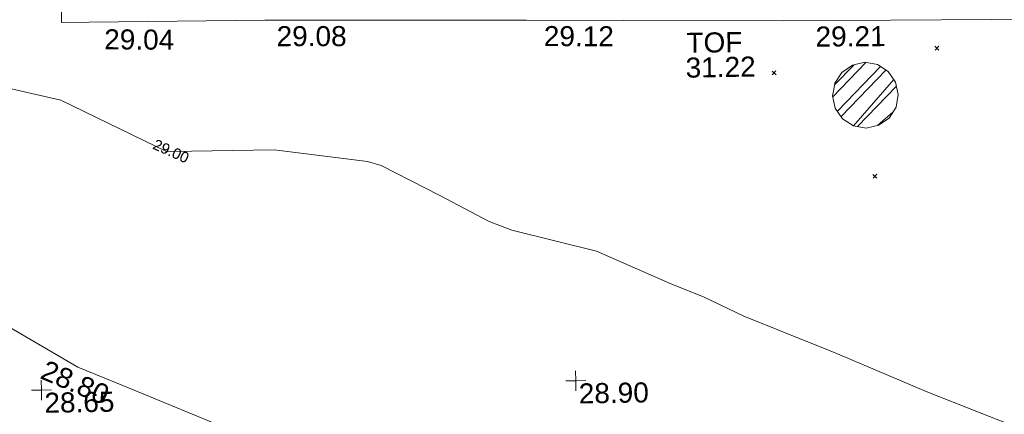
# Model space of a CAD drawing. Header units: millimetres. Extents: x -290717 to 520720, y -103372 to 287762.
# Tile 239 of 256: x 57022 to 75445, y 35133 to 42516. Entities that reach past the tile are written whole.
import ezdxf

# ---------------------------------------------------------------- set-up
doc = ezdxf.new("R2010")
doc.units = ezdxf.units.MM
doc.linetypes.add('IMPORT-HIDDEN2 _3_', pattern=[4762.5, 3175, -1587.5])
doc.linetypes.add('IMPORT-UG_ELEC_STREET LIGHTING_QLB2 _2_', pattern=[2700, 1500, -300.0000000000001, 0, -250, 150, -300.0000000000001, 0, -200])
for name, color, linetype, lineweight, true_color in [('00_UAV_LEVEL_SPOT', 7, 'Continuous', 9, 0x666666), ('00_UAV_SLOPE_TOP', 40, 'Continuous', 9, 0xffbf00), ('00_UAV_TOP_OF_FENCE', 6, 'Continuous', 9, 0xff00ff), ('00_UAV_WALL', 7, 'Continuous', 9, 0x7c00a5), ('01_DTM_CONTOUR_MNR', 7, 'Continuous', 9, 0xa5a552), ('01_DTM_CONTOUR_MNR_LABELS', 7, 'Continuous', 9, 0xa5a552), ('12333-PUM-2D-U-0001-C01 - Rev2_REVIT IMPORT_dwg', 7, 'Continuous', 9, 0x767676), ('PUM-CHAMBER EXTENTS', 6, 'IMPORT-HIDDEN2 _3_', 9, 0xff00ff)]:
    doc.layers.add(name, color=color, linetype=linetype, lineweight=lineweight, true_color=true_color)
doc.layers.add('GEN-TEXT', color=7, linetype='Continuous', lineweight=9)
doc.styles.add('Swis721 Lt BT_1', font='swissl.ttf', dxfattribs={"height": 200})
doc.styles.add('Swis721 Lt BT_2', font='swissl.ttf', dxfattribs={"height": 375})

# ---------------------------------------------------------------- blocks, each defined once
blk = doc.blocks.new('12333-PUM-2D-U-0001-C01 - Rev2_REVIT IMPORT_dwg_UAV-2077255-Site Location Plan Existing')
at = {"layer": '00_UAV_LEVEL_SPOT', "color": 254, "true_color": 0xcccccc, "flags": 128}
for points in [[(500.0000000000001, 0), (0, 0), (0, 500.0000000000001)], [(0, -500.0000000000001), (0, 0), (-500.0000000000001, 0)]]:
    blk.add_lwpolyline(points, dxfattribs=at)
blk = doc.blocks.new('12333-PUM-2D-U-0001-C01 - Rev2_REVIT IMPORT_dwg_MGS62954_T2_Galway_ITM_3d_Rev1-2077680-Site Location Plan Existing')
at = {"layer": '00_UAV_SLOPE_TOP', "color": 254, "true_color": 0xcccccc, "flags": 128}
blk.add_lwpolyline([(533963688.7295001, 725589124.8715003), (533961524.689293, 725590060.3605292), (533960690.7295001, 725590420.8715), (533958021.7295001, 725592034.8715001)], dxfattribs=at)
at = {"layer": '00_UAV_WALL', "color": 254, "true_color": 0xcccccc, "flags": 128}
blk.add_lwpolyline([(533992189.7086982, 725600320.5054702), (533992075.7884999, 725596393.6665001), (533991005.2950826, 725596422.1062272), (533988198.7885, 725596496.6665001), (533986008.5859736, 725596530.3464564), (533983841.7885, 725596563.6665), (533981010.8676286, 725596590.0782341), (533979768.7885, 725596601.6665), (533976012.6309975, 725596642.7138413), (533974003.7885001, 725596664.6665001), (533971014.2877428, 725596725.5752472), (533969193.7885, 725596762.6665), (533966015.4047053, 725596816.5814509), (533964300.7885001, 725596845.6665), (533961016.0061923, 725596867.9222395), (533960499.0436471, 725596871.4248717), (533960590.1335039, 725601352.1082281), (533960596.1900001, 725601650.0255002), (533960664.1329561, 725606346.3936037), (533960686.1900001, 725607871.0255), (533960802.279188, 725611338.7042762), (533960834.8385001, 725612311.2775)], dxfattribs=at)
at = {"layer": '01_DTM_CONTOUR_MNR', "color": 254, "true_color": 0xcccccc, "flags": 128}
blk.add_lwpolyline([(533979680.0000002, 725588390.0000001), (533977523.9868569, 725589284.7546159), (533976549.6259948, 725589688.1703856), (533974906.8012423, 725590420), (533974573.2679739, 725590563.2679739), (533974430.0000002, 725590618.7281399), (533973167.3237324, 725591157.3237324), (533972430.0000002, 725591523.5169214), (533971798.9643691, 725591788.9643692), (533970430.0000002, 725592420.0000001), (533968851.7898834, 725592841.7898833), (533968430.0000002, 725593011.0577972), (533967520.0405327, 725593510.0405327), (533966430.0000002, 725594090.575693), (533966178.3624455, 725594168.3624455), (533964430.0000002, 725594420), (533962498.6215446, 725594420), (533962430.0000002, 725594420), (533960458.4536082, 725595415.8762889), (533959262.2931359, 725595711.0051045)], dxfattribs=at)
at = {"xscale": 0.375, "yscale": 0.375, "zscale": 0.375}
for p in [(533960000.0000001, 725590000), (533970000, 725590000)]:
    blk.add_blockref('12333-PUM-2D-U-0001-C01 - Rev2_REVIT IMPORT_dwg_UAV-2077255-Site Location Plan Existing', p, dxfattribs=at)
at = {"layer": '00_UAV_LEVEL_SPOT', "char_height": 375, "width": 1495.902363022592, "attachment_point": 1, "line_spacing_factor": 1.005061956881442, "style": 'Swis721 Lt BT_2'}
for s, insert in [('28.65', (533960051.8765643, 725589949.1441548)), ('28.90', (533970051.8765643, 725589949.1441548))]:
    blk.add_mtext(s, dxfattribs=dict(at, insert=insert))
at = {"layer": '00_UAV_SLOPE_TOP', "color": 251, "true_color": 0x666666, "insert": (533960113.4254197, 725590572.0234461), "char_height": 375, "width": 1495.902363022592, "attachment_point": 1, "rotation": 335.91163376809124, "line_spacing_factor": 1.005061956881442, "style": 'Swis721 Lt BT_2'}
blk.add_mtext('28.80', dxfattribs=at)
at = {"layer": '00_UAV_TOP_OF_FENCE', "color": 251, "true_color": 0x666666, "char_height": 375, "attachment_point": 1, "line_spacing_factor": 1.005061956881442, "style": 'Swis721 Lt BT_2'}
for s, insert, width in [('TOF', (533972180.1963287, 725596472.8252645), 1163.479615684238), ('31.22', (533972157.7726869, 725596009.4485596), 1495.902363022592)]:
    blk.add_mtext(s, dxfattribs=dict(at, insert=insert, width=width))
at = {"layer": '00_UAV_WALL', "color": 251, "true_color": 0x666666, "char_height": 375, "width": 1495.902363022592, "attachment_point": 1, "line_spacing_factor": 1.005061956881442, "style": 'Swis721 Lt BT_2'}
for s, insert, rotation in [('29.04', (533961294.4206509, 725596731.2149336), 358.57832261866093), ('29.08', (533964518.6099231, 725596733.0612991), 359.0281844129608), ('29.12', (533969518.9985658, 725596647.1233704), 358.8328046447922), ('29.21', (533974599.8654724, 725596549.2514321), 359.3738958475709)]:
    blk.add_mtext(s, dxfattribs=dict(at, insert=insert, rotation=rotation))
at = {"layer": '01_DTM_CONTOUR_MNR_LABELS', "color": 251, "true_color": 0x666666, "insert": (533962546.1378266, 725594519.906558), "char_height": 200, "width": 797.8007824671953, "attachment_point": 2, "rotation": 334.98582116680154, "line_spacing_factor": 1.005061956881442, "style": 'Swis721 Lt BT_1'}
blk.add_mtext('29.00', dxfattribs=at)
blk = doc.blocks.new('12333-PUM-2D-U-0001-C01 - Rev2_REVIT IMPORT_dwg-1620468-Site Location Plan Existing')
at = {"layer": 'PUM-CHAMBER EXTENTS', "true_color": 0xffaaff}
h = blk.add_hatch(dxfattribs=at)
h.set_pattern_fill('FP_3', color=211, style=0, pattern_type=2)
h.set_pattern_definition([(45, (-533641079.65, -725615854.3560001), (-265.1650429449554, 265.1650429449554), []), (45, (-533640902.873, -725615854.3560001), (-265.1650429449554, 265.1650429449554), [])])
h.paths.add_polyline_path([(334433.2006126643, -21220.39457084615), (334668.5182809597, -21173.58697636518), (334868.0109673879, -21040.29022483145), (335001.3077189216, -20840.79753840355), (335048.1153134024, -20605.47987010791), (335001.3077189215, -20370.16220181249), (334868.0109673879, -20170.66951538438), (334668.5182809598, -20037.37276385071), (334433.2006126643, -19990.56516936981), (334197.882944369, -20037.37276385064), (333998.3902579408, -20170.66951538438), (333865.0935064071, -20370.16220181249), (333818.2859119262, -20605.47987010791), (333865.093506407, -20840.79753840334), (333998.3902579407, -21040.29022483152), (334197.8829443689, -21173.58697636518)])
at = {"layer": 'GEN-TEXT', "color": 253, "true_color": 0xaaaaaa}
for p, q in [((335749.9948138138, -19784.71151774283), (335820.7054919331, -19714.00083962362)), ((335820.7054919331, -19784.71151774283), (335749.9948138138, -19714.00083962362)), ((332695.9948138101, -20193.71151772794), (332766.7054919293, -20123.00083960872)), ((332766.7054919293, -20193.71151772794), (332695.9948138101, -20123.00083960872)), ((334547.9948137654, -22159.71151774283), (334618.7054918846, -22089.00083962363)), ((334618.7054918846, -22159.71151774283), (334547.9948137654, -22089.00083962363))]:
    blk.add_line(p, q, dxfattribs=at)
at = {"layer": 'PUM-CHAMBER EXTENTS', "color": 211, "linetype": 'Continuous', "true_color": 0xffaaff, "flags": 128}
blk.add_lwpolyline([(335048.1153134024, -20605.47987010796), (335001.3077189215, -20370.16220181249), (334922.8324695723, -20252.71569134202), (334868.0109673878, -20170.66951538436), (334668.5182809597, -20037.37276385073), (334433.2006126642, -19990.56516936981), (334197.8829443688, -20037.37276385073), (333998.3902579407, -20170.66951538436), (333865.093506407, -20370.16220181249), (333840.92632588, -20491.65882263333), (333818.2859119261, -20605.47987010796), (333865.093506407, -20840.79753840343), (333998.3902579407, -21040.29022483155), (334197.8829443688, -21173.58697636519), (334433.2006126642, -21220.39457084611), (334594.3575069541, -21188.33847146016), (334668.5182809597, -21173.58697636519), (334868.0109673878, -21040.29022483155), (335001.3077189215, -20840.79753840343)], close=True, dxfattribs=at)
blk.add_blockref('12333-PUM-2D-U-0001-C01 - Rev2_REVIT IMPORT_dwg_MGS62954_T2_Galway_ITM_3d_Rev1-2077680-Site Location Plan Existing', (-533641079.6498471, -725615854.3561786))

msp = doc.modelspace()

# ---------------------------------------------------------------- block references
at = {"layer": '12333-PUM-2D-U-0001-C01 - Rev2_REVIT IMPORT_dwg', "color": 254, "linetype": 'IMPORT-UG_ELEC_STREET LIGHTING_QLB2 _2_', "true_color": 0xffd4d4, "rotation": 0.9999999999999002}
msp.add_blockref('12333-PUM-2D-U-0001-C01 - Rev2_REVIT IMPORT_dwg-1620468-Site Location Plan Existing', (-261895.0770586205, 55869.5817132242), dxfattribs=at)

doc.saveas('drawing.dxf')
